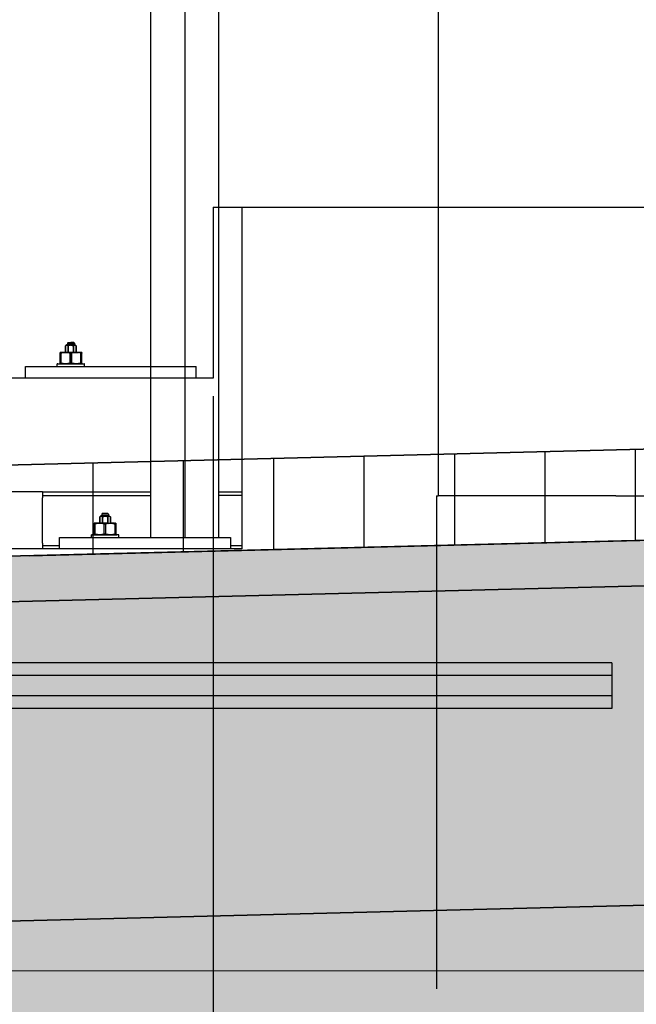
# Model space of a CAD drawing. Extents: x -805 to 3526, y -961 to 1039.
# Tile 68 of 256: x -738.947 to -738.405, y 36.85 to 37.714. Entities that reach past the tile are written whole.
import ezdxf

# ---------------------------------------------------------------- set-up
doc = ezdxf.new("R2010")
doc.units = 0
doc.linetypes.add('P-HP-Dorsten 2022 - Schnitt - Schnitt 9 rechts der Rampe$0$VE22-087 - Bf_Dorsten-Hervest ModellRevit2021_rvt-1-Schnitt 9$0$Verdeckt', pattern=[7.14375, 4.7625, -2.38125])
doc.linetypes.add('VE22-087 - Bf_Dorsten-Hervest ModellRevit2021_rvt-1-Schnitt 7$0$Verdeckt', pattern=[7.14375, 4.7625, -2.38125])
doc.layers.get('0').update_dxf_attribs({"color": 251})
for name, color, linetype, lineweight in [('EB-2236S-DS-TS-LIN', 162, 'Continuous', 25), ('EB-2236S-DS-TS-SRA', 42, 'Continuous', 25), ('EB-2236S-HINTERFUE-SRA', 7, 'Continuous', 25), ('EB-2236S-PLANUM-LIN', 12, 'Continuous', 35), ('P-HP-Dorsten 2022 - Schnitt - Schnitt 9 rechts der Rampe$0$VE22-087 - Bf_Dorsten-Hervest ModellRevit2021_rvt-1-Schnitt 9$0$A-FLOR-LEVL', 51, 'Continuous', 5), ('TTK-P-Aufzug vorne', 251, 'Continuous', 25), ('VE22-087 - Bf_Dorsten-Hervest ModellRevit2021_rvt-1-Schnitt 7$0$A-FLOR-LEVL', 51, 'Continuous', 5)]:
    doc.layers.add(name, color=color, linetype=linetype, lineweight=lineweight)
for name, color, linetype in [('Schnit 1 N', 251, 'Continuous'), ('TTK Text 500', 7, 'Continuous'), ('TTK-QP-links', 250, 'Continuous'), ('TTK-QP-rechts', 251, 'Continuous')]:
    doc.layers.add(name, color=color, linetype=linetype)

# ---------------------------------------------------------------- blocks, each defined once
blk = doc.blocks.new('Aufzug vorne')
at = {"layer": 'TTK-P-Aufzug vorne', "ltscale": 20}
for p, q in [((1.11534, -6349.44136), (1.11534, -6352.03136)), ((1.08534, -6349.87136), (1.08534, -6352.03136)), ((1.14534, -6352.03136), (1.14534, -6350.04136)), ((1.16534, -6351.74136), (1.56534, -6351.74136)), ((1.16534, -6351.74136), (1.16534, -6352.04136)), ((0.99034, -6351.99136), (-0.05966, -6351.99136)), ((0.98034, -6351.99136), (0.96034, -6351.99136)), ((0.99034, -6351.99136), (0.99034, -6351.99636)), ((0.99034, -6351.99136), (1.08534, -6351.99136)), ((0.99034, -6351.99436), (1.08534, -6351.99436)), ((0.99034, -6352.03136), (0.99034, -6351.99636)), ((1.14534, -6351.99136), (1.16534, -6351.99136)), ((1.16534, -6351.99436), (1.14534, -6351.99436)), ((1.04164, -6352.01236), (1.04072, -6352.01328)), ((1.04072, -6352.01328), (1.04133, -6352.01281)), ((1.04133, -6352.01281), (1.04072, -6352.01328)), ((1.04072, -6352.01328), (1.04072, -6352.01886)), ((1.04072, -6352.01886), (1.04072, -6352.01328)), ((1.04133, -6352.01281), (1.04188, -6352.01266)), ((1.04188, -6352.01266), (1.04133, -6352.01281)), ((1.04177, -6352.01236), (1.04164, -6352.01236)), ((1.04164, -6352.01236), (1.04177, -6352.01236)), ((1.04177, -6352.01236), (1.04164, -6352.01236)), ((1.04164, -6352.01236), (1.04177, -6352.01236)), ((1.04214, -6352.01236), (1.04177, -6352.01236)), ((1.04177, -6352.01236), (1.04214, -6352.01236)), ((1.04177, -6352.01236), (1.04214, -6352.01236)), ((1.04177, -6352.01236), (1.04214, -6352.01236)), ((1.04188, -6352.01266), (1.04242, -6352.01281)), ((1.04242, -6352.01281), (1.04188, -6352.01266)), ((1.04244, -6352.01236), (1.04214, -6352.01236)), ((1.04214, -6352.01236), (1.04273, -6352.01236)), ((1.04214, -6352.01236), (1.04244, -6352.01236)), ((1.04273, -6352.01236), (1.04214, -6352.01236)), ((1.04284, -6352.01036), (1.04234, -6352.01086)), ((1.04244, -6352.01086), (1.04234, -6352.01086)), ((1.04234, -6352.01086), (1.04244, -6352.01086)), ((1.04244, -6352.01086), (1.04234, -6352.01086)), ((1.04234, -6352.01086), (1.04244, -6352.01086)), ((1.04234, -6352.01086), (1.04234, -6352.01236)), ((1.04244, -6352.01236), (1.04234, -6352.01236)), ((1.04234, -6352.01236), (1.04244, -6352.01236)), ((1.04244, -6352.01236), (1.04234, -6352.01236)), ((1.04234, -6352.01236), (1.04244, -6352.01236)), ((1.04242, -6352.01281), (1.04303, -6352.01328)), ((1.04303, -6352.01328), (1.04242, -6352.01281)), ((1.04274, -6352.01086), (1.04244, -6352.01086)), ((1.04274, -6352.01086), (1.04244, -6352.01086)), ((1.04273, -6352.01236), (1.04349, -6352.01236)), ((1.04349, -6352.01236), (1.04273, -6352.01236)), ((1.04322, -6352.01086), (1.04274, -6352.01086)), ((1.04322, -6352.01086), (1.04274, -6352.01086)), ((1.04292, -6352.01036), (1.04284, -6352.01036)), ((1.04284, -6352.01036), (1.04292, -6352.01036)), ((1.04292, -6352.01036), (1.04284, -6352.01036)), ((1.04284, -6352.01036), (1.04292, -6352.01036)), ((1.04317, -6352.01036), (1.04292, -6352.01036)), ((1.04317, -6352.01036), (1.04292, -6352.01036)), ((1.04292, -6352.01036), (1.04317, -6352.01036)), ((1.04292, -6352.01036), (1.04317, -6352.01036)), ((1.04303, -6352.01328), (1.04425, -6352.01281)), ((1.04425, -6352.01281), (1.04303, -6352.01328)), ((1.04303, -6352.01328), (1.04303, -6352.01886)), ((1.04303, -6352.01886), (1.04303, -6352.01328)), ((1.04357, -6352.01036), (1.04317, -6352.01036)), ((1.04357, -6352.01036), (1.04317, -6352.01036)), ((1.04317, -6352.01036), (1.04357, -6352.01036)), ((1.04317, -6352.01036), (1.04357, -6352.01036)), ((1.04384, -6352.01086), (1.04322, -6352.01086)), ((1.04384, -6352.01086), (1.04322, -6352.01086)), ((1.04349, -6352.01236), (1.04438, -6352.01236)), ((1.04438, -6352.01236), (1.04349, -6352.01236)), ((1.04409, -6352.01036), (1.04357, -6352.01036)), ((1.04409, -6352.01036), (1.04357, -6352.01036)), ((1.04357, -6352.01036), (1.04409, -6352.01036)), ((1.04357, -6352.01036), (1.04409, -6352.01036)), ((1.04456, -6352.01086), (1.04384, -6352.01086)), ((1.04456, -6352.01086), (1.04384, -6352.01086)), ((1.04469, -6352.01036), (1.04409, -6352.01036)), ((1.04469, -6352.01036), (1.04409, -6352.01036)), ((1.04409, -6352.01036), (1.04469, -6352.01036)), ((1.04409, -6352.01036), (1.04469, -6352.01036)), ((1.04425, -6352.01281), (1.04534, -6352.01266)), ((1.04534, -6352.01266), (1.04425, -6352.01281)), ((1.04438, -6352.01236), (1.04534, -6352.01236)), ((1.04534, -6352.01236), (1.04438, -6352.01236)), ((1.04534, -6352.01086), (1.04456, -6352.01086)), ((1.04534, -6352.01086), (1.04456, -6352.01086)), ((1.04534, -6352.01236), (1.04456, -6352.01236)), ((1.04534, -6352.01236), (1.04456, -6352.01236)), ((1.04534, -6352.01036), (1.04469, -6352.01036)), ((1.04534, -6352.01036), (1.04469, -6352.01036)), ((1.04469, -6352.01036), (1.04534, -6352.01036)), ((1.04469, -6352.01036), (1.04534, -6352.01036)), ((1.04592, -6352.01036), (1.04534, -6352.01036)), ((1.04599, -6352.01036), (1.04534, -6352.01036)), ((1.04592, -6352.01036), (1.04534, -6352.01036)), ((1.04599, -6352.01036), (1.04534, -6352.01036)), ((1.04612, -6352.01086), (1.04534, -6352.01086)), ((1.04612, -6352.01086), (1.04534, -6352.01086)), ((1.04534, -6352.01236), (1.0463, -6352.01236)), ((1.04592, -6352.01236), (1.04534, -6352.01236)), ((1.0463, -6352.01236), (1.04534, -6352.01236)), ((1.04592, -6352.01236), (1.04534, -6352.01236)), ((1.04534, -6352.01266), (1.04643, -6352.01281)), ((1.04643, -6352.01281), (1.04534, -6352.01266)), ((1.04659, -6352.01036), (1.04599, -6352.01036)), ((1.04659, -6352.01036), (1.04599, -6352.01036)), ((1.04659, -6352.01036), (1.04599, -6352.01036)), ((1.04659, -6352.01036), (1.04599, -6352.01036)), ((1.04684, -6352.01086), (1.04612, -6352.01086)), ((1.04684, -6352.01086), (1.04612, -6352.01086)), ((1.04719, -6352.01236), (1.0463, -6352.01236)), ((1.04719, -6352.01236), (1.0463, -6352.01236)), ((1.04765, -6352.01328), (1.04643, -6352.01281)), ((1.04765, -6352.01328), (1.04643, -6352.01281)), ((1.04711, -6352.01036), (1.04659, -6352.01036)), ((1.04711, -6352.01036), (1.04659, -6352.01036)), ((1.04711, -6352.01036), (1.04659, -6352.01036)), ((1.04711, -6352.01036), (1.04659, -6352.01036)), ((1.04746, -6352.01086), (1.04684, -6352.01086)), ((1.04746, -6352.01086), (1.04684, -6352.01086)), ((1.0475, -6352.01036), (1.04711, -6352.01036)), ((1.0475, -6352.01036), (1.04711, -6352.01036)), ((1.0475, -6352.01036), (1.04711, -6352.01036)), ((1.0475, -6352.01036), (1.04711, -6352.01036)), ((1.04795, -6352.01236), (1.04719, -6352.01236)), ((1.04795, -6352.01236), (1.04719, -6352.01236)), ((1.04794, -6352.01086), (1.04746, -6352.01086)), ((1.04794, -6352.01086), (1.04746, -6352.01086)), ((1.04775, -6352.01036), (1.0475, -6352.01036)), ((1.04775, -6352.01036), (1.0475, -6352.01036)), ((1.04775, -6352.01036), (1.0475, -6352.01036)), ((1.04775, -6352.01036), (1.0475, -6352.01036)), ((1.04826, -6352.01281), (1.04765, -6352.01328)), ((1.04826, -6352.01281), (1.04765, -6352.01328)), ((1.04765, -6352.01886), (1.04765, -6352.01328)), ((1.04765, -6352.01328), (1.04765, -6352.01886)), ((1.04784, -6352.01036), (1.04775, -6352.01036)), ((1.04784, -6352.01036), (1.04775, -6352.01036)), ((1.04775, -6352.01036), (1.04784, -6352.01036)), ((1.04784, -6352.01036), (1.04775, -6352.01036)), ((1.04784, -6352.01036), (1.04834, -6352.01086)), ((1.04824, -6352.01086), (1.04794, -6352.01086)), ((1.04824, -6352.01086), (1.04794, -6352.01086)), ((1.04854, -6352.01236), (1.04795, -6352.01236)), ((1.04854, -6352.01236), (1.04795, -6352.01236)), ((1.04834, -6352.01086), (1.04824, -6352.01086)), ((1.04834, -6352.01086), (1.04824, -6352.01086)), ((1.04834, -6352.01086), (1.04824, -6352.01086)), ((1.04834, -6352.01086), (1.04824, -6352.01086)), ((1.04834, -6352.01236), (1.04824, -6352.01236)), ((1.04834, -6352.01236), (1.04824, -6352.01236)), ((1.04824, -6352.01236), (1.04854, -6352.01236)), ((1.04824, -6352.01236), (1.04854, -6352.01236)), ((1.04824, -6352.01236), (1.04834, -6352.01236)), ((1.04834, -6352.01236), (1.04824, -6352.01236)), ((1.0488, -6352.01266), (1.04826, -6352.01281)), ((1.0488, -6352.01266), (1.04826, -6352.01281)), ((1.04834, -6352.01086), (1.04834, -6352.01236)), ((1.04854, -6352.01236), (1.04891, -6352.01236)), ((1.04891, -6352.01236), (1.04854, -6352.01236)), ((1.04854, -6352.01236), (1.04891, -6352.01236)), ((1.04891, -6352.01236), (1.04854, -6352.01236)), ((1.04935, -6352.01281), (1.0488, -6352.01266)), ((1.04935, -6352.01281), (1.0488, -6352.01266)), ((1.04891, -6352.01236), (1.04904, -6352.01236)), ((1.04904, -6352.01236), (1.04891, -6352.01236)), ((1.04891, -6352.01236), (1.04904, -6352.01236)), ((1.04904, -6352.01236), (1.04891, -6352.01236)), ((1.04904, -6352.01236), (1.04996, -6352.01328)), ((1.04996, -6352.01328), (1.04935, -6352.01281)), ((1.04996, -6352.01328), (1.04935, -6352.01281)), ((1.04996, -6352.01886), (1.04996, -6352.01328)), ((1.04996, -6352.01328), (1.04996, -6352.01886)), ((1.03616, -6352.01886), (1.03584, -6352.01886)), ((1.03584, -6352.01901), (1.03584, -6352.01886)), ((1.03584, -6352.01886), (1.03584, -6352.01901)), ((1.03584, -6352.01886), (1.03616, -6352.01886)), ((1.03584, -6352.01901), (1.03584, -6352.01886)), ((1.03584, -6352.01886), (1.03584, -6352.01901)), ((1.03616, -6352.01886), (1.03584, -6352.01886)), ((1.03584, -6352.01886), (1.03616, -6352.01886)), ((1.03584, -6352.01947), (1.03584, -6352.01901)), ((1.03584, -6352.01947), (1.03584, -6352.01901)), ((1.03584, -6352.01901), (1.03584, -6352.01947)), ((1.03584, -6352.01901), (1.03584, -6352.01947)), ((1.03608, -6352.01947), (1.03584, -6352.01947)), ((1.03584, -6352.02825), (1.03584, -6352.01947)), ((1.03608, -6352.01947), (1.03584, -6352.01947)), ((1.03584, -6352.02825), (1.03584, -6352.01947)), ((1.03634, -6352.01947), (1.03608, -6352.01947)), ((1.03634, -6352.01947), (1.03608, -6352.01947)), ((1.03711, -6352.01886), (1.03616, -6352.01886)), ((1.03711, -6352.01886), (1.03616, -6352.01886)), ((1.03662, -6352.01947), (1.03634, -6352.01947)), ((1.03662, -6352.01947), (1.03634, -6352.01947)), ((1.03866, -6352.01901), (1.03662, -6352.01947)), ((1.03866, -6352.01901), (1.03662, -6352.01947)), ((1.03662, -6352.02825), (1.03662, -6352.01947)), ((1.03662, -6352.02825), (1.03662, -6352.01947)), ((1.03862, -6352.01886), (1.03711, -6352.01886)), ((1.03711, -6352.01886), (1.03862, -6352.01886)), ((1.04059, -6352.01886), (1.03862, -6352.01886)), ((1.03862, -6352.01886), (1.04059, -6352.01886)), ((1.04059, -6352.01886), (1.03862, -6352.01886)), ((1.03862, -6352.01886), (1.04059, -6352.01886)), ((1.04059, -6352.01886), (1.03866, -6352.01901)), ((1.04059, -6352.01886), (1.03866, -6352.01901)), ((1.04288, -6352.01886), (1.04059, -6352.01886)), ((1.04252, -6352.01901), (1.04059, -6352.01886)), ((1.04252, -6352.01901), (1.04059, -6352.01886)), ((1.04059, -6352.01886), (1.04288, -6352.01886)), ((1.04456, -6352.01947), (1.04252, -6352.01901)), ((1.04456, -6352.01947), (1.04252, -6352.01901)), ((1.04534, -6352.01886), (1.04288, -6352.01886)), ((1.04534, -6352.01886), (1.04288, -6352.01886)), ((1.04508, -6352.01947), (1.04456, -6352.01947)), ((1.04456, -6352.02825), (1.04456, -6352.01947)), ((1.04508, -6352.01947), (1.04456, -6352.01947)), ((1.04456, -6352.02825), (1.04456, -6352.01947)), ((1.0456, -6352.01947), (1.04508, -6352.01947)), ((1.0456, -6352.01947), (1.04508, -6352.01947)), ((1.0478, -6352.01886), (1.04534, -6352.01886)), ((1.04534, -6352.01886), (1.0478, -6352.01886)), ((1.04612, -6352.01947), (1.0456, -6352.01947)), ((1.04612, -6352.01947), (1.0456, -6352.01947)), ((1.04816, -6352.01901), (1.04612, -6352.01947)), ((1.04816, -6352.01901), (1.04612, -6352.01947)), ((1.04612, -6352.02825), (1.04612, -6352.01947)), ((1.04612, -6352.02825), (1.04612, -6352.01947)), ((1.0478, -6352.01886), (1.05009, -6352.01886)), ((1.0478, -6352.01886), (1.05009, -6352.01886)), ((1.05009, -6352.01886), (1.04816, -6352.01901)), ((1.04816, -6352.01901), (1.05009, -6352.01886)), ((1.05202, -6352.01901), (1.05009, -6352.01886)), ((1.05009, -6352.01886), (1.05202, -6352.01901)), ((1.05009, -6352.01886), (1.05206, -6352.01886)), ((1.05009, -6352.01886), (1.05206, -6352.01886)), ((1.05206, -6352.01886), (1.05009, -6352.01886)), ((1.05009, -6352.01886), (1.05206, -6352.01886)), ((1.05406, -6352.01947), (1.05202, -6352.01901)), ((1.05202, -6352.01901), (1.05406, -6352.01947)), ((1.05206, -6352.01886), (1.05357, -6352.01886)), ((1.05357, -6352.01886), (1.05206, -6352.01886)), ((1.05357, -6352.01886), (1.05452, -6352.01886)), ((1.05357, -6352.01886), (1.05452, -6352.01886)), ((1.05406, -6352.02825), (1.05406, -6352.01947)), ((1.05406, -6352.01947), (1.05434, -6352.01947)), ((1.05406, -6352.01947), (1.05406, -6352.02825)), ((1.05406, -6352.01947), (1.05434, -6352.01947)), ((1.05434, -6352.01947), (1.0546, -6352.01947)), ((1.05434, -6352.01947), (1.0546, -6352.01947)), ((1.05452, -6352.01886), (1.05484, -6352.01886)), ((1.05484, -6352.01886), (1.05452, -6352.01886)), ((1.05452, -6352.01886), (1.05484, -6352.01886)), ((1.05484, -6352.01886), (1.05452, -6352.01886)), ((1.0546, -6352.01947), (1.05484, -6352.01947)), ((1.0546, -6352.01947), (1.05484, -6352.01947)), ((1.05484, -6352.01901), (1.05484, -6352.01886)), ((1.05484, -6352.01886), (1.05484, -6352.01901)), ((1.05484, -6352.01901), (1.05484, -6352.01886)), ((1.05484, -6352.01886), (1.05484, -6352.01901)), ((1.05484, -6352.01947), (1.05484, -6352.01901)), ((1.05484, -6352.01947), (1.05484, -6352.01901)), ((1.05484, -6352.01947), (1.05484, -6352.01901)), ((1.05484, -6352.01901), (1.05484, -6352.01947)), ((1.05484, -6352.01947), (1.05484, -6352.02825)), ((1.05484, -6352.01947), (1.05484, -6352.02825)), ((0.99034, -6352.03636), (0.99034, -6352.03154)), ((1.00534, -6352.03136), (1.15534, -6352.03136)), ((1.00534, -6352.04136), (1.00534, -6352.03136)), ((1.03375, -6352.02886), (1.03334, -6352.02886)), ((1.03334, -6352.02886), (1.03375, -6352.02886)), ((1.03334, -6352.03136), (1.03334, -6352.02886)), ((1.03495, -6352.02886), (1.03375, -6352.02886)), ((1.03375, -6352.02886), (1.03495, -6352.02886)), ((1.03685, -6352.02886), (1.03495, -6352.02886)), ((1.03495, -6352.02886), (1.03685, -6352.02886)), ((1.03608, -6352.02825), (1.03584, -6352.02825)), ((1.03584, -6352.02825), (1.03584, -6352.02871)), ((1.03608, -6352.02825), (1.03584, -6352.02825)), ((1.03584, -6352.02825), (1.03584, -6352.02871)), ((1.03584, -6352.02871), (1.03584, -6352.02825)), ((1.03584, -6352.02871), (1.03584, -6352.02825)), ((1.03584, -6352.02871), (1.03584, -6352.02886)), ((1.03584, -6352.02886), (1.03584, -6352.02871)), ((1.03584, -6352.02871), (1.03584, -6352.02886)), ((1.03584, -6352.02886), (1.03584, -6352.02871)), ((1.03634, -6352.02825), (1.03608, -6352.02825)), ((1.03634, -6352.02825), (1.03608, -6352.02825)), ((1.03662, -6352.02825), (1.03634, -6352.02825)), ((1.03662, -6352.02825), (1.03634, -6352.02825)), ((1.03866, -6352.02871), (1.03662, -6352.02825)), ((1.03866, -6352.02871), (1.03662, -6352.02825)), ((1.03934, -6352.02886), (1.03685, -6352.02886)), ((1.03685, -6352.02886), (1.03934, -6352.02886)), ((1.04059, -6352.02886), (1.03866, -6352.02871)), ((1.04059, -6352.02886), (1.03866, -6352.02871)), ((1.04223, -6352.02886), (1.03934, -6352.02886)), ((1.03934, -6352.02886), (1.04223, -6352.02886)), ((1.04252, -6352.02871), (1.04059, -6352.02886)), ((1.04252, -6352.02871), (1.04059, -6352.02886)), ((1.04534, -6352.02886), (1.04223, -6352.02886)), ((1.04223, -6352.02886), (1.04534, -6352.02886)), ((1.04456, -6352.02825), (1.04252, -6352.02871)), ((1.04456, -6352.02825), (1.04252, -6352.02871)), ((1.04508, -6352.02825), (1.04456, -6352.02825)), ((1.04508, -6352.02825), (1.04456, -6352.02825)), ((1.0456, -6352.02825), (1.04508, -6352.02825)), ((1.0456, -6352.02825), (1.04508, -6352.02825)), ((1.04845, -6352.02886), (1.04534, -6352.02886)), ((1.04534, -6352.02886), (1.04845, -6352.02886)), ((1.04612, -6352.02825), (1.0456, -6352.02825)), ((1.04612, -6352.02825), (1.0456, -6352.02825)), ((1.04816, -6352.02871), (1.04612, -6352.02825)), ((1.04816, -6352.02871), (1.04612, -6352.02825)), ((1.05009, -6352.02886), (1.04816, -6352.02871)), ((1.05009, -6352.02886), (1.04816, -6352.02871)), ((1.05134, -6352.02886), (1.04845, -6352.02886)), ((1.04845, -6352.02886), (1.05134, -6352.02886)), ((1.05202, -6352.02871), (1.05009, -6352.02886)), ((1.05009, -6352.02886), (1.05202, -6352.02871)), ((1.05382, -6352.02886), (1.05134, -6352.02886)), ((1.05134, -6352.02886), (1.05382, -6352.02886)), ((1.05406, -6352.02825), (1.05202, -6352.02871)), ((1.05202, -6352.02871), (1.05406, -6352.02825)), ((1.05573, -6352.02886), (1.05382, -6352.02886)), ((1.05382, -6352.02886), (1.05573, -6352.02886)), ((1.05406, -6352.02825), (1.05434, -6352.02825)), ((1.05406, -6352.02825), (1.05434, -6352.02825)), ((1.05434, -6352.02825), (1.0546, -6352.02825)), ((1.05434, -6352.02825), (1.0546, -6352.02825)), ((1.0546, -6352.02825), (1.05484, -6352.02825)), ((1.0546, -6352.02825), (1.05484, -6352.02825)), ((1.05484, -6352.02825), (1.05484, -6352.02871)), ((1.05484, -6352.02825), (1.05484, -6352.02871)), ((1.05484, -6352.02871), (1.05484, -6352.02825)), ((1.05484, -6352.02825), (1.05484, -6352.02871)), ((1.05484, -6352.02871), (1.05484, -6352.02886)), ((1.05484, -6352.02886), (1.05484, -6352.02871)), ((1.05484, -6352.02871), (1.05484, -6352.02886)), ((1.05484, -6352.02886), (1.05484, -6352.02871)), ((1.05693, -6352.02886), (1.05573, -6352.02886)), ((1.05693, -6352.02886), (1.05573, -6352.02886)), ((1.05734, -6352.02886), (1.05693, -6352.02886)), ((1.05734, -6352.02886), (1.05693, -6352.02886)), ((1.05734, -6352.03136), (1.05734, -6352.02886)), ((1.15534, -6352.03136), (1.15534, -6352.04136)), ((1.16534, -6352.04136), (-0.23466, -6352.04136)), ((0.99034, -6352.03636), (0.99034, -6352.04136)), ((0.99034, -6352.03836), (1.00534, -6352.03836)), ((1.15534, -6352.03836), (1.16534, -6352.03836)), ((1.49034, -6352.14136), (-0.55966, -6352.14136)), ((1.49034, -6352.14136), (1.49034, -6352.15236)), ((1.49034, -6352.15236), (-0.55966, -6352.15236)), ((1.49034, -6352.15236), (1.49034, -6352.17036)), ((1.49034, -6352.17036), (-0.55966, -6352.17036)), ((1.49034, -6352.17036), (1.49034, -6352.18136)), ((1.49034, -6352.18136), (-0.55966, -6352.18136))]:
    blk.add_line(p, q, dxfattribs=at)
at = {"layer": 'TTK-P-Aufzug vorne'}
for p, q in [((1.14034, -6351.74136), (1.56534, -6351.74136)), ((1.14034, -6351.74136), (1.14034, -6351.89136)), ((1.01164, -6351.86235), (1.01072, -6351.86327)), ((1.01133, -6351.8628), (1.01072, -6351.86327)), ((1.01133, -6351.8628), (1.01072, -6351.86327)), ((1.01072, -6351.86885), (1.01072, -6351.86327)), ((1.01072, -6351.86327), (1.01072, -6351.86885)), ((1.01188, -6351.86265), (1.01133, -6351.8628)), ((1.01188, -6351.86265), (1.01133, -6351.8628)), ((1.01177, -6351.86235), (1.01164, -6351.86235)), ((1.01164, -6351.86235), (1.01177, -6351.86235)), ((1.01177, -6351.86235), (1.01164, -6351.86235)), ((1.01164, -6351.86235), (1.01177, -6351.86235)), ((1.01214, -6351.86235), (1.01177, -6351.86235)), ((1.01177, -6351.86235), (1.01214, -6351.86235)), ((1.01214, -6351.86235), (1.01177, -6351.86235)), ((1.01177, -6351.86235), (1.01214, -6351.86235)), ((1.01242, -6351.8628), (1.01188, -6351.86265)), ((1.01242, -6351.8628), (1.01188, -6351.86265)), ((1.01273, -6351.86235), (1.01214, -6351.86235)), ((1.01214, -6351.86235), (1.01244, -6351.86235)), ((1.01273, -6351.86235), (1.01214, -6351.86235)), ((1.01214, -6351.86235), (1.01244, -6351.86235)), ((1.01284, -6351.86035), (1.01234, -6351.86085)), ((1.01234, -6351.86085), (1.01244, -6351.86085)), ((1.01234, -6351.86085), (1.01244, -6351.86085)), ((1.01234, -6351.86085), (1.01244, -6351.86085)), ((1.01234, -6351.86085), (1.01244, -6351.86085)), ((1.01234, -6351.86085), (1.01234, -6351.86235)), ((1.01234, -6351.86235), (1.01244, -6351.86235)), ((1.01234, -6351.86235), (1.01244, -6351.86235)), ((1.01244, -6351.86235), (1.01234, -6351.86235)), ((1.01234, -6351.86235), (1.01244, -6351.86235)), ((1.01303, -6351.86327), (1.01242, -6351.8628)), ((1.01303, -6351.86327), (1.01242, -6351.8628)), ((1.01244, -6351.86085), (1.01274, -6351.86085)), ((1.01244, -6351.86085), (1.01274, -6351.86085)), ((1.01349, -6351.86235), (1.01273, -6351.86235)), ((1.01349, -6351.86235), (1.01273, -6351.86235)), ((1.01274, -6351.86085), (1.01322, -6351.86085)), ((1.01274, -6351.86085), (1.01322, -6351.86085)), ((1.01284, -6351.86035), (1.01292, -6351.86035)), ((1.01284, -6351.86035), (1.01292, -6351.86035)), ((1.01292, -6351.86035), (1.01284, -6351.86035)), ((1.01284, -6351.86035), (1.01292, -6351.86035)), ((1.01292, -6351.86035), (1.01317, -6351.86035)), ((1.01292, -6351.86035), (1.01317, -6351.86035)), ((1.01292, -6351.86035), (1.01317, -6351.86035)), ((1.01292, -6351.86035), (1.01317, -6351.86035)), ((1.01425, -6351.8628), (1.01303, -6351.86327)), ((1.01425, -6351.8628), (1.01303, -6351.86327)), ((1.01303, -6351.86885), (1.01303, -6351.86327)), ((1.01303, -6351.86327), (1.01303, -6351.86885)), ((1.01317, -6351.86035), (1.01357, -6351.86035)), ((1.01317, -6351.86035), (1.01357, -6351.86035)), ((1.01317, -6351.86035), (1.01357, -6351.86035)), ((1.01317, -6351.86035), (1.01357, -6351.86035)), ((1.01322, -6351.86085), (1.01384, -6351.86085)), ((1.01322, -6351.86085), (1.01384, -6351.86085)), ((1.01438, -6351.86235), (1.01349, -6351.86235)), ((1.01438, -6351.86235), (1.01349, -6351.86235)), ((1.01357, -6351.86035), (1.01409, -6351.86035)), ((1.01357, -6351.86035), (1.01409, -6351.86035)), ((1.01357, -6351.86035), (1.01409, -6351.86035)), ((1.01357, -6351.86035), (1.01409, -6351.86035)), ((1.01384, -6351.86085), (1.01456, -6351.86085)), ((1.01384, -6351.86085), (1.01456, -6351.86085)), ((1.01409, -6351.86035), (1.01469, -6351.86035)), ((1.01409, -6351.86035), (1.01469, -6351.86035)), ((1.01409, -6351.86035), (1.01469, -6351.86035)), ((1.01409, -6351.86035), (1.01469, -6351.86035)), ((1.01534, -6351.86265), (1.01425, -6351.8628)), ((1.01534, -6351.86265), (1.01425, -6351.8628)), ((1.01534, -6351.86235), (1.01438, -6351.86235)), ((1.01534, -6351.86235), (1.01438, -6351.86235)), ((1.01456, -6351.86085), (1.01534, -6351.86085)), ((1.01456, -6351.86085), (1.01534, -6351.86085)), ((1.01456, -6351.86235), (1.01534, -6351.86235)), ((1.01534, -6351.86235), (1.01456, -6351.86235)), ((1.01469, -6351.86035), (1.01534, -6351.86035)), ((1.01469, -6351.86035), (1.01534, -6351.86035)), ((1.01469, -6351.86035), (1.01534, -6351.86035)), ((1.01469, -6351.86035), (1.01534, -6351.86035)), ((1.01534, -6351.86035), (1.01599, -6351.86035)), ((1.01534, -6351.86035), (1.01599, -6351.86035)), ((1.01599, -6351.86035), (1.01534, -6351.86035)), ((1.01599, -6351.86035), (1.01534, -6351.86035)), ((1.01534, -6351.86085), (1.01612, -6351.86085)), ((1.01534, -6351.86085), (1.01612, -6351.86085)), ((1.01534, -6351.86235), (1.0163, -6351.86235)), ((1.01534, -6351.86235), (1.01612, -6351.86235)), ((1.0163, -6351.86235), (1.01534, -6351.86235)), ((1.01612, -6351.86235), (1.01534, -6351.86235)), ((1.01534, -6351.86265), (1.01643, -6351.8628)), ((1.01643, -6351.8628), (1.01534, -6351.86265)), ((1.01599, -6351.86035), (1.01659, -6351.86035)), ((1.01599, -6351.86035), (1.01659, -6351.86035)), ((1.01659, -6351.86035), (1.01599, -6351.86035)), ((1.01659, -6351.86035), (1.01599, -6351.86035)), ((1.01612, -6351.86085), (1.01684, -6351.86085)), ((1.01612, -6351.86085), (1.01684, -6351.86085)), ((1.0163, -6351.86235), (1.01719, -6351.86235)), ((1.01719, -6351.86235), (1.0163, -6351.86235)), ((1.01643, -6351.8628), (1.01765, -6351.86327)), ((1.01765, -6351.86327), (1.01643, -6351.8628)), ((1.01659, -6351.86035), (1.01711, -6351.86035)), ((1.01659, -6351.86035), (1.01711, -6351.86035)), ((1.01711, -6351.86035), (1.01659, -6351.86035)), ((1.01711, -6351.86035), (1.01659, -6351.86035)), ((1.01684, -6351.86085), (1.01746, -6351.86085)), ((1.01684, -6351.86085), (1.01746, -6351.86085)), ((1.01711, -6351.86035), (1.0175, -6351.86035)), ((1.01711, -6351.86035), (1.0175, -6351.86035)), ((1.0175, -6351.86035), (1.01711, -6351.86035)), ((1.0175, -6351.86035), (1.01711, -6351.86035)), ((1.01719, -6351.86235), (1.01795, -6351.86235)), ((1.01795, -6351.86235), (1.01719, -6351.86235)), ((1.01746, -6351.86085), (1.01794, -6351.86085)), ((1.01746, -6351.86085), (1.01794, -6351.86085)), ((1.0175, -6351.86035), (1.01775, -6351.86035)), ((1.0175, -6351.86035), (1.01775, -6351.86035)), ((1.01775, -6351.86035), (1.0175, -6351.86035)), ((1.01775, -6351.86035), (1.0175, -6351.86035)), ((1.01765, -6351.86327), (1.01826, -6351.8628)), ((1.01826, -6351.8628), (1.01765, -6351.86327)), ((1.01765, -6351.86885), (1.01765, -6351.86327)), ((1.01765, -6351.86327), (1.01765, -6351.86885)), ((1.01775, -6351.86035), (1.01784, -6351.86035)), ((1.01784, -6351.86035), (1.01775, -6351.86035)), ((1.01775, -6351.86035), (1.01784, -6351.86035)), ((1.01784, -6351.86035), (1.01775, -6351.86035)), ((1.01784, -6351.86035), (1.01834, -6351.86085)), ((1.01794, -6351.86085), (1.01824, -6351.86085)), ((1.01794, -6351.86085), (1.01824, -6351.86085)), ((1.01795, -6351.86235), (1.01854, -6351.86235)), ((1.01854, -6351.86235), (1.01795, -6351.86235)), ((1.01824, -6351.86085), (1.01834, -6351.86085)), ((1.01834, -6351.86085), (1.01824, -6351.86085)), ((1.01824, -6351.86085), (1.01834, -6351.86085)), ((1.01834, -6351.86085), (1.01824, -6351.86085)), ((1.01854, -6351.86235), (1.01824, -6351.86235)), ((1.01824, -6351.86235), (1.01834, -6351.86235)), ((1.01834, -6351.86235), (1.01824, -6351.86235)), ((1.01824, -6351.86235), (1.01834, -6351.86235)), ((1.01834, -6351.86235), (1.01824, -6351.86235)), ((1.01824, -6351.86235), (1.01854, -6351.86235)), ((1.01826, -6351.8628), (1.0188, -6351.86265)), ((1.0188, -6351.86265), (1.01826, -6351.8628)), ((1.01834, -6351.86085), (1.01834, -6351.86235)), ((1.01854, -6351.86235), (1.01891, -6351.86235)), ((1.01891, -6351.86235), (1.01854, -6351.86235)), ((1.01891, -6351.86235), (1.01854, -6351.86235)), ((1.01891, -6351.86235), (1.01854, -6351.86235)), ((1.0188, -6351.86265), (1.01935, -6351.8628)), ((1.01935, -6351.8628), (1.0188, -6351.86265)), ((1.01891, -6351.86235), (1.01904, -6351.86235)), ((1.01904, -6351.86235), (1.01891, -6351.86235)), ((1.01891, -6351.86235), (1.01904, -6351.86235)), ((1.01904, -6351.86235), (1.01891, -6351.86235)), ((1.01904, -6351.86235), (1.01996, -6351.86327)), ((1.01935, -6351.8628), (1.01996, -6351.86327)), ((1.01996, -6351.86327), (1.01935, -6351.8628)), ((1.01996, -6351.86327), (1.01996, -6351.86885)), ((1.01996, -6351.86885), (1.01996, -6351.86327)), ((1.00616, -6351.86885), (1.00584, -6351.86885)), ((1.00584, -6351.869), (1.00584, -6351.86885)), ((1.00584, -6351.86885), (1.00616, -6351.86885)), ((1.00584, -6351.86885), (1.00584, -6351.869)), ((1.00584, -6351.869), (1.00584, -6351.86885)), ((1.00584, -6351.86885), (1.00584, -6351.869)), ((1.00616, -6351.86885), (1.00584, -6351.86885)), ((1.00584, -6351.86885), (1.00616, -6351.86885)), ((1.00584, -6351.86945), (1.00584, -6351.869)), ((1.00584, -6351.86945), (1.00584, -6351.869)), ((1.00584, -6351.86945), (1.00584, -6351.869)), ((1.00584, -6351.869), (1.00584, -6351.86945)), ((1.00608, -6351.86945), (1.00584, -6351.86945)), ((1.00584, -6351.86945), (1.00584, -6351.87824)), ((1.00608, -6351.86945), (1.00584, -6351.86945)), ((1.00584, -6351.87824), (1.00584, -6351.86945)), ((1.00634, -6351.86945), (1.00608, -6351.86945)), ((1.00634, -6351.86945), (1.00608, -6351.86945)), ((1.00711, -6351.86885), (1.00616, -6351.86885)), ((1.00711, -6351.86885), (1.00616, -6351.86885)), ((1.00662, -6351.86945), (1.00634, -6351.86945)), ((1.00662, -6351.86945), (1.00634, -6351.86945)), ((1.00662, -6351.86945), (1.00866, -6351.869)), ((1.00866, -6351.869), (1.00662, -6351.86945)), ((1.00662, -6351.86945), (1.00662, -6351.87824)), ((1.00662, -6351.87824), (1.00662, -6351.86945)), ((1.00862, -6351.86885), (1.00711, -6351.86885)), ((1.00711, -6351.86885), (1.00862, -6351.86885)), ((1.01059, -6351.86885), (1.00862, -6351.86885)), ((1.01059, -6351.86885), (1.00862, -6351.86885)), ((1.00862, -6351.86885), (1.01059, -6351.86885)), ((1.01059, -6351.86885), (1.00862, -6351.86885)), ((1.01059, -6351.86885), (1.00866, -6351.869)), ((1.00866, -6351.869), (1.01059, -6351.86885)), ((1.01288, -6351.86885), (1.01059, -6351.86885)), ((1.01252, -6351.869), (1.01059, -6351.86885)), ((1.01059, -6351.86885), (1.01252, -6351.869)), ((1.01059, -6351.86885), (1.01288, -6351.86885)), ((1.01456, -6351.86945), (1.01252, -6351.869)), ((1.01252, -6351.869), (1.01456, -6351.86945)), ((1.01534, -6351.86885), (1.01288, -6351.86885)), ((1.01534, -6351.86885), (1.01288, -6351.86885)), ((1.01508, -6351.86945), (1.01456, -6351.86945)), ((1.01456, -6351.87824), (1.01456, -6351.86945)), ((1.01508, -6351.86945), (1.01456, -6351.86945)), ((1.01456, -6351.86945), (1.01456, -6351.87824)), ((1.0156, -6351.86945), (1.01508, -6351.86945)), ((1.0156, -6351.86945), (1.01508, -6351.86945)), ((1.0178, -6351.86885), (1.01534, -6351.86885)), ((1.01534, -6351.86885), (1.0178, -6351.86885)), ((1.01612, -6351.86945), (1.0156, -6351.86945)), ((1.01612, -6351.86945), (1.0156, -6351.86945)), ((1.01816, -6351.869), (1.01612, -6351.86945)), ((1.01816, -6351.869), (1.01612, -6351.86945)), ((1.01612, -6351.87824), (1.01612, -6351.86945)), ((1.01612, -6351.87824), (1.01612, -6351.86945)), ((1.02009, -6351.86885), (1.0178, -6351.86885)), ((1.0178, -6351.86885), (1.02009, -6351.86885)), ((1.02009, -6351.86885), (1.01816, -6351.869)), ((1.02009, -6351.86885), (1.01816, -6351.869)), ((1.02009, -6351.86885), (1.02206, -6351.86885)), ((1.02206, -6351.86885), (1.02009, -6351.86885)), ((1.02202, -6351.869), (1.02009, -6351.86885)), ((1.02202, -6351.869), (1.02009, -6351.86885)), ((1.02009, -6351.86885), (1.02206, -6351.86885)), ((1.02206, -6351.86885), (1.02009, -6351.86885)), ((1.02406, -6351.86945), (1.02202, -6351.869)), ((1.02406, -6351.86945), (1.02202, -6351.869)), ((1.02357, -6351.86885), (1.02206, -6351.86885)), ((1.02357, -6351.86885), (1.02206, -6351.86885)), ((1.02452, -6351.86885), (1.02357, -6351.86885)), ((1.02357, -6351.86885), (1.02452, -6351.86885)), ((1.02434, -6351.86945), (1.02406, -6351.86945)), ((1.02406, -6351.87824), (1.02406, -6351.86945)), ((1.02434, -6351.86945), (1.02406, -6351.86945)), ((1.02406, -6351.87824), (1.02406, -6351.86945)), ((1.0246, -6351.86945), (1.02434, -6351.86945)), ((1.0246, -6351.86945), (1.02434, -6351.86945)), ((1.02452, -6351.86885), (1.02484, -6351.86885)), ((1.02484, -6351.86885), (1.02452, -6351.86885)), ((1.02452, -6351.86885), (1.02484, -6351.86885)), ((1.02484, -6351.86885), (1.02452, -6351.86885)), ((1.02484, -6351.86945), (1.0246, -6351.86945)), ((1.02484, -6351.86945), (1.0246, -6351.86945)), ((1.02484, -6351.869), (1.02484, -6351.86885)), ((1.02484, -6351.86885), (1.02484, -6351.869)), ((1.02484, -6351.869), (1.02484, -6351.86885)), ((1.02484, -6351.86885), (1.02484, -6351.869)), ((1.02484, -6351.86945), (1.02484, -6351.869)), ((1.02484, -6351.86945), (1.02484, -6351.869)), ((1.02484, -6351.869), (1.02484, -6351.86945)), ((1.02484, -6351.869), (1.02484, -6351.86945)), ((1.02484, -6351.87824), (1.02484, -6351.86945)), ((1.02484, -6351.87824), (1.02484, -6351.86945)), ((0.97536, -6351.88136), (1.12536, -6351.88136)), ((0.97536, -6351.89136), (0.97536, -6351.88136)), ((1.00334, -6351.87885), (1.00375, -6351.87885)), ((1.00375, -6351.87885), (1.00334, -6351.87885)), ((1.00334, -6351.88135), (1.00334, -6351.87885)), ((1.00375, -6351.87885), (1.00495, -6351.87885)), ((1.00375, -6351.87885), (1.00495, -6351.87885)), ((1.00495, -6351.87885), (1.00685, -6351.87885)), ((1.00495, -6351.87885), (1.00685, -6351.87885)), ((1.00495, -6351.88135), (1.005, -6351.88135)), ((1.00495, -6351.88135), (1.005, -6351.88135)), ((1.00584, -6351.87824), (1.00584, -6351.8787)), ((1.00584, -6351.87824), (1.00584, -6351.8787)), ((1.00584, -6351.8787), (1.00584, -6351.87824)), ((1.00608, -6351.87824), (1.00584, -6351.87824)), ((1.00584, -6351.87824), (1.00584, -6351.8787)), ((1.00608, -6351.87824), (1.00584, -6351.87824)), ((1.00584, -6351.8787), (1.00584, -6351.87885)), ((1.00584, -6351.87885), (1.00584, -6351.8787)), ((1.00584, -6351.8787), (1.00584, -6351.87885)), ((1.00584, -6351.87885), (1.00584, -6351.8787)), ((1.00634, -6351.87824), (1.00608, -6351.87824)), ((1.00634, -6351.87824), (1.00608, -6351.87824)), ((1.00662, -6351.87824), (1.00634, -6351.87824)), ((1.00662, -6351.87824), (1.00634, -6351.87824)), ((1.00662, -6351.87824), (1.00866, -6351.8787)), ((1.00866, -6351.8787), (1.00662, -6351.87824)), ((1.00685, -6351.87885), (1.00934, -6351.87885)), ((1.00685, -6351.87885), (1.00934, -6351.87885)), ((1.01059, -6351.87885), (1.00866, -6351.8787)), ((1.00866, -6351.8787), (1.01059, -6351.87885)), ((1.00934, -6351.87885), (1.01223, -6351.87885)), ((1.00934, -6351.87885), (1.01223, -6351.87885)), ((1.01252, -6351.8787), (1.01059, -6351.87885)), ((1.01059, -6351.87885), (1.01252, -6351.8787)), ((1.01223, -6351.87885), (1.01534, -6351.87885)), ((1.01223, -6351.87885), (1.01534, -6351.87885)), ((1.01456, -6351.87824), (1.01252, -6351.8787)), ((1.01252, -6351.8787), (1.01456, -6351.87824)), ((1.01508, -6351.87824), (1.01456, -6351.87824)), ((1.01508, -6351.87824), (1.01456, -6351.87824)), ((1.0156, -6351.87824), (1.01508, -6351.87824)), ((1.0156, -6351.87824), (1.01508, -6351.87824)), ((1.01534, -6351.87885), (1.01845, -6351.87885)), ((1.01534, -6351.87885), (1.01845, -6351.87885)), ((1.01612, -6351.87824), (1.0156, -6351.87824)), ((1.01612, -6351.87824), (1.0156, -6351.87824)), ((1.01816, -6351.8787), (1.01612, -6351.87824)), ((1.01816, -6351.8787), (1.01612, -6351.87824)), ((1.02009, -6351.87885), (1.01816, -6351.8787)), ((1.02009, -6351.87885), (1.01816, -6351.8787)), ((1.01845, -6351.87885), (1.02134, -6351.87885)), ((1.01845, -6351.87885), (1.02134, -6351.87885)), ((1.02202, -6351.8787), (1.02009, -6351.87885)), ((1.02202, -6351.8787), (1.02009, -6351.87885)), ((1.02134, -6351.87885), (1.02382, -6351.87885)), ((1.02134, -6351.87885), (1.02382, -6351.87885)), ((1.02406, -6351.87824), (1.02202, -6351.8787)), ((1.02406, -6351.87824), (1.02202, -6351.8787)), ((1.02382, -6351.87885), (1.02573, -6351.87885)), ((1.02382, -6351.87885), (1.02573, -6351.87885)), ((1.02434, -6351.87824), (1.02406, -6351.87824)), ((1.02434, -6351.87824), (1.02406, -6351.87824)), ((1.0246, -6351.87824), (1.02434, -6351.87824)), ((1.0246, -6351.87824), (1.02434, -6351.87824)), ((1.02484, -6351.87824), (1.0246, -6351.87824)), ((1.02484, -6351.87824), (1.0246, -6351.87824)), ((1.02484, -6351.87824), (1.02484, -6351.8787)), ((1.02484, -6351.87824), (1.02484, -6351.8787)), ((1.02484, -6351.8787), (1.02484, -6351.87824)), ((1.02484, -6351.8787), (1.02484, -6351.87824)), ((1.02484, -6351.8787), (1.02484, -6351.87885)), ((1.02484, -6351.87885), (1.02484, -6351.8787)), ((1.02484, -6351.8787), (1.02484, -6351.87885)), ((1.02484, -6351.87885), (1.02484, -6351.8787)), ((1.02573, -6351.87885), (1.02693, -6351.87885)), ((1.02573, -6351.87885), (1.02693, -6351.87885)), ((1.02734, -6351.87885), (1.02693, -6351.87885)), ((1.02693, -6351.87885), (1.02734, -6351.87885)), ((1.02734, -6351.88135), (1.02734, -6351.87885)), ((1.12536, -6351.89136), (1.12536, -6351.88136)), ((1.14034, -6351.89136), (0.86534, -6351.89136)), ((1.14034, -6351.90736), (1.14034, -6352.57705))]:
    blk.add_line(p, q, dxfattribs=at)
blk = doc.blocks.new('Schnitt 1 N')
at = {"layer": 'Schnit 1 N', "color": 40}
for p, q in [((4009.95, 1808.47), (4009.95, 708.47)), ((4008.54, 708.47), (4009.95, 708.47)), ((4008.54, 708.47), (4008.54, 276.17)), ((4165.83, 708.47), (4009.95, 708.47)), ((4165.83, 708.47), (4323.13, 708.47))]:
    blk.add_line(p, q, dxfattribs=at)
blk = doc.blocks.new('Schnitt7links neben rampe')
at = {"layer": 'VE22-087 - Bf_Dorsten-Hervest ModellRevit2021_rvt-1-Schnitt 7$0$A-FLOR-LEVL', "linetype": 'VE22-087 - Bf_Dorsten-Hervest ModellRevit2021_rvt-1-Schnitt 7$0$Verdeckt', "lineweight": 9}
blk.add_line((-17.01558, -2.96076), (20.19556, -2.96076), dxfattribs=at)
blk = doc.blocks.new('P-HP-Dorsten 2022 - Schnitt - Schnitt 9 rechts der Rampe')
at = {"layer": 'P-HP-Dorsten 2022 - Schnitt - Schnitt 9 rechts der Rampe$0$VE22-087 - Bf_Dorsten-Hervest ModellRevit2021_rvt-1-Schnitt 9$0$A-FLOR-LEVL', "linetype": 'P-HP-Dorsten 2022 - Schnitt - Schnitt 9 rechts der Rampe$0$VE22-087 - Bf_Dorsten-Hervest ModellRevit2021_rvt-1-Schnitt 9$0$Verdeckt', "lineweight": 9}
blk.add_line((3138.7361, 35236.64458), (3179.52406, 35236.64458), dxfattribs=at)

msp = doc.modelspace()

# ---------------------------------------------------------------- block references
at = {"layer": 'TTK Text 500', "color": 251}
msp.add_blockref('Aufzug vorne', (-739.91699, 6389.29119), dxfattribs=at)

# ---------------------------------------------------------------- next in the draw order: hatches: boundary and pattern name
at = {"layer": 'EB-2236S-DS-TS-SRA'}
h = msp.add_hatch(dxfattribs=at)
h.set_pattern_fill('ANSI31', color=251, scale=0.025, angle=45, style=0)
h.set_pattern_definition([(90, (-963.83098, -18.02811), (-0.079375, 6e-17), [])])
h.paths.add_polyline_path([(-740.60166, 37.33165), (-740.60166, 37.25164), (-739.36858, 37.23315), (-736.23818, 37.31141), (-736.23818, 37.39143), (-739.36898, 37.31316)])
h = msp.add_hatch(dxfattribs=at)
h.set_pattern_fill('AR-SAND', color=251, scale=0.0005, style=0)
h.set_pattern_definition([(37.5, (-963.830978, -18.028107), (-0.0008000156, 0.0244706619), [0, -0.019304, 0, -0.02159, 0, -0.0206375]), (7.5, (-963.830978, -18.028107), (0.022476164, 0.035841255), [0, -0.010414, 0, -0.017399, 0, -0.0066675]), (327.5, (-963.8466, -18.028107), (0.0395496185, 7.18592e-05), [0, -0.00635, 0, -0.02286, 0, -0.029845]), (317.5, (-963.8466, -18.028107), (0.0381778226, 0.011146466), [0, -0.003175, 0, -0.014986, 0, -0.017145])])
h.paths.add_polyline_path([(-740.60166, 37.25164), (-740.60166, 37.21164), (-739.36838, 37.19314), (-736.23418, 37.27149), (-736.23418, 37.31151), (-739.36858, 37.23315)])
h = msp.add_hatch(dxfattribs=at)
h.set_pattern_fill('AR-CONC', color=251, scale=0.001, style=0)
h.set_pattern_definition([(50, (-963.83098, -18.0281), (0.18218467, -0.01593909), [0.01905, -0.20955]), (355, (-963.83098, -18.0281), (-0.03524342, 0.19105685), [0.01524, -0.16764058]), (100.451445, (-963.8158, -18.02944), (0.14694125, 0.17511775), [0.01619001, -0.17809024]), (46.1842, (-963.83098, -17.9773), (0.27107904, -0.04204233), [0.028575, -0.314325]), (96.63556, (-963.8084, -17.9808), (0.23740413, 0.24742612), [0.02428502, -0.2671356]), (351.18415, (-963.83098, -17.9773), (0.23740413, 0.24742612), [0.02285997, -0.25145973]), (21, (-963.80558, -17.99), (0.15161439, -0.1022652), [0.01905, -0.20955]), (326, (-963.80558, -17.99), (0.06180203, 0.18418797), [0.01524, -0.16764]), (71.451445, (-963.79294, -17.99853), (0.21341642, 0.08192277), [0.01619001, -0.17808994]), (37.5, (-963.83098, -18.02811), (0.003088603, 0.084555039), [0, -0.165608, 0, -0.17018, 0, -0.168275]), (7.5, (-963.83098, -18.02811), (0.066819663, 0.100180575), [0, -0.097028, 0, -0.161798, 0, -0.064135]), (327.5, (-963.88762, -18.02811), (0.135590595, -0.005728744), [0, -0.0635, 0, -0.19812, 0, -0.26289]), (317.5, (-963.91302, -18.02811), (0.14812918, 0.02542649), [0, -0.08255, 0, -0.131572, 0, -0.18669])])
h.paths.add_polyline_path([(-740.60166, 37.21164), (-740.60166, 36.93161), (-739.36698, 36.91309), (-736.30276, 36.98969), (-736.23418, 37.16243), (-736.23418, 37.27149), (-739.36838, 37.19314)])
at = {"layer": 'EB-2236S-HINTERFUE-SRA'}
h = msp.add_hatch(dxfattribs=at)
h.set_pattern_fill('AR-SAND', color=251, scale=0.002, style=0)
h.set_pattern_definition([(37.5, (-963.83098, -18.02811), (-0.003200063, 0.097882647), [0, -0.077216, 0, -0.08636, 0, -0.08255]), (7.5, (-963.83098, -18.02811), (0.08990466, 0.14336502), [0, -0.041656, 0, -0.069596, 0, -0.02667]), (327.5, (-963.89346, -18.02811), (0.158198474, 0.000287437), [0, -0.0254, 0, -0.09144, 0, -0.11938]), (317.5, (-963.89346, -18.02811), (0.15271129, 0.044585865), [0, -0.0127, 0, -0.059944, 0, -0.06858])])
h.paths.add_polyline_path([(-740.60166, 36.93311), (-740.60166, 36.10253), (-739.90166, 36.10253), (-739.90166, 35.85253), (-739.82399, 35.77485), (-737.85281, 35.77483), (-736.82918, 35.75243), (-736.72918, 35.85243), (-736.67918, 35.85243), (-736.67918, 36.40243), (-736.50418, 36.40243), (-736.50418, 36.48243), (-736.30276, 36.98969), (-739.36698, 36.91309)])

# ---------------------------------------------------------------- next in the draw order: linework, layer by layer
at = {"layer": 'EB-2236S-DS-TS-LIN', "color": 251, "flags": 128}
for points in [[(-738.93818, 37.24391), (-736.23418, 37.31151)], [(-738.93818, 37.20389), (-736.23418, 37.27149)], [(-738.93818, 36.92381), (-736.30276, 36.98969)]]:
    msp.add_lwpolyline(points, dxfattribs=at)
at = {"layer": 'EB-2236S-PLANUM-LIN', "color": 251, "flags": 128}
for points in [[(-740.60166, 37.33165), (-739.36898, 37.31316), (-736.23818, 37.39143)], [(-740.60166, 37.25164), (-739.36858, 37.23315), (-736.23618, 37.31146)], [(-740.60166, 37.21164), (-739.36838, 37.19314), (-736.23518, 37.27147)], [(-740.70166, 36.93311), (-739.36698, 36.91309), (-736.30276, 36.98969)]]:
    msp.add_lwpolyline(points, dxfattribs=at)

# ---------------------------------------------------------------- next in the draw order: block references
at = {"color": 251, "xscale": 0.001, "yscale": 0.001, "zscale": 0.001}
msp.add_blockref('Schnitt 1 N', (-742.58909, 36.58784), dxfattribs=at)
at = {"layer": 'TTK-QP-links', "color": 251}
msp.add_blockref('Schnitt7links neben rampe', (-739.36843, 39.84034), dxfattribs=at)
at = {"layer": 'TTK-QP-rechts', "color": 251}
msp.add_blockref('P-HP-Dorsten 2022 - Schnitt - Schnitt 9 rechts der Rampe', (-3900.12791, -35199.76501), dxfattribs=at)

doc.saveas('drawing.dxf')
